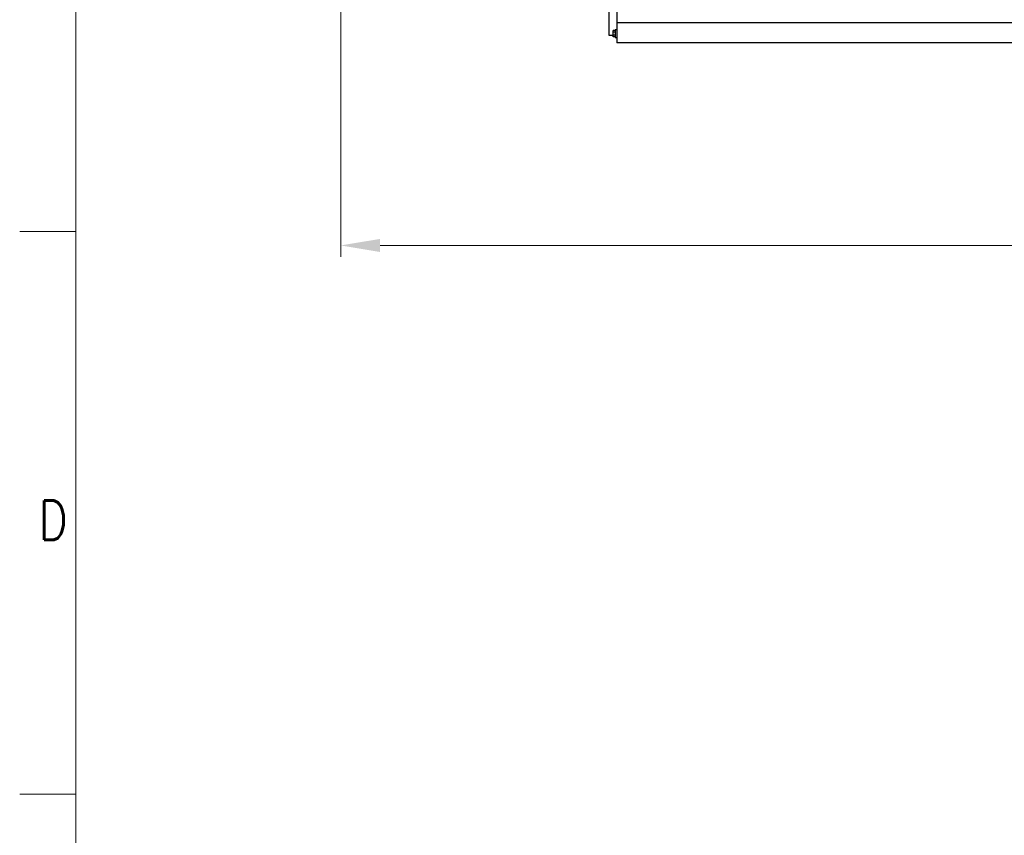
# Model space of a CAD drawing. Header units: inches. Extents: x 0 to 23760, y -13 to 16800.
# Tile 89 of 247: x 0 to 3501, y 8253 to 11154. Entities that reach past the tile are written whole.
import ezdxf

# ---------------------------------------------------------------- set-up
doc = ezdxf.new("R2010")
doc.units = ezdxf.units.IN
for name, color, linetype, true_color in [('1', 7, 'Continuous', 0xffffff), ('210', 7, 'Continuous', 0xffffff), ('254', 7, 'Continuous', 0xffffff)]:
    doc.layers.add(name, color=color, linetype=linetype, true_color=true_color)
doc.styles.add('latin_extended', font='simplex.shx')
doc.dimstyles.get("Standard").update_dxf_attribs({"dimtxt": 0.18, "dimasz": 0.18, "dimexe": 0.18, "dimexo": 0.0625, "dimgap": 0.09, "dimtad": 0, "dimtih": 1, "dimtoh": 1, "dimdec": 4, "dimzin": 0, "dimdsep": 46, "dimtxsty": 'Standard', "dimcen": 0.09, "dimadec": 0, "dimazin": 0, "dimtfac": 1, "dimtdec": 4, "dimtofl": 0, "dimtmove": 0, "dimatfit": 3, "dimfxl": 1, "dimtolj": 1, "dimtzin": 0, "dimarcsym": 0})

# ---------------------------------------------------------------- blocks, each defined once
blk = doc.blocks.new('_U1')
at = {"layer": '254', "color": 3, "linetype": 'Continuous', "lineweight": 13, "transparency": 16777216}
for p, q in [((9381.2, 13713.8), (9381.2, 10310.8)), ((1141.5, 11977.8), (1141.5, 10310.8)), ((1281.5, 10350.8), (9241.2, 10350.8))]:
    blk.add_line(p, q, dxfattribs=at)
at = {"layer": '254', "color": 3, "transparency": 16777216}
for points in [[(1281.5, 10374.1), (1281.5, 10327.5), (1141.5, 10350.8)], [(9241.2, 10327.5), (9241.2, 10374.1), (9381.2, 10350.8)]]:
    blk.add_solid(points, dxfattribs=at)
at = {"layer": 'Defpoints', "color": 0, "transparency": 16777216}
for p in [(9381.2, 13753.8), (1141.5, 12017.8), (9381.2, 10350.8)]:
    blk.add_point(p, dxfattribs=at)
at = {"layer": '254', "color": 2, "lineweight": 13, "transparency": 16777216, "insert": (4376.5, 10560.8), "char_height": 140, "attachment_point": 1, "style": 'latin_extended'}
blk.add_mtext('\\A1;8240', dxfattribs=at)

msp = doc.modelspace()

# ---------------------------------------------------------------- linework, layer by layer
at = {"layer": '1', "color": 2, "linetype": 'Continuous', "lineweight": 25}
for p, q in [((2095.104, 11503.296), (2095.104, 11098.296)), ((2123.104, 11478.385), (2123.104, 11142.896)), ((7458.104, 11142.896), (2123.104, 11142.896)), ((2123.104, 11142.896), (2123.104, 11070.796)), ((2095.104, 11098.296), (2109.604, 11098.296)), ((2109.604, 11109.271), (2109.604, 11114.746)), ((2117.604, 11114.746), (2109.604, 11114.746)), ((2109.604, 11098.321), (2109.604, 11109.271)), ((2117.604, 11109.271), (2109.604, 11109.271)), ((2109.604, 11092.846), (2109.604, 11098.321)), ((2117.604, 11098.321), (2109.604, 11098.321)), ((2123.104, 11117.296), (2117.604, 11117.296)), ((2117.604, 11117.296), (2117.604, 11103.796)), ((2117.604, 11103.796), (2117.604, 11090.296)), ((2117.604, 11092.846), (2109.604, 11092.846)), ((2117.604, 11090.296), (2123.104, 11090.296)), ((7458.104, 11070.796), (2123.104, 11070.796))]:
    msp.add_line(p, q, dxfattribs=at)
at = {"layer": '210', "color": 7, "linetype": 'Continuous', "lineweight": 18}
for p, q in [((200, 200), (200, 16600)), ((200, 10400), (0, 10400)), ((200, 8400), (0, 8400))]:
    msp.add_line(p, q, dxfattribs=at)

# ---------------------------------------------------------------- texts
at = {"layer": '210', "color": 211, "linetype": 'Continuous', "lineweight": 18, "insert": (67.11, 9303.644), "char_height": 140, "attachment_point": 7, "line_spacing_factor": 0.963855, "style": 'latin_extended'}
msp.add_mtext('\\W0.8203;D', dxfattribs=at)

# ---------------------------------------------------------------- dimensions: what is measured, and where the dimension line sits
at = {"layer": '254', "color": 2, "linetype": 'Continuous', "lineweight": 13}
dim = msp.add_linear_dim(base=(9381.195, 10350.796), p1=(1141.522, 12017.796), p2=(9381.195, 13753.796), dimstyle='Standard', override={"dimscale": 40, "dimtxt": 3.5, "dimasz": 3.5, "dimexe": 1, "dimexo": 1, "dimgap": 1.75, "dimtad": 1, "dimtih": 1, "dimtoh": 0, "dimdec": 0, "dimlfac": 1, "dimzin": 8, "dimdsep": 46, "dimlunit": 2, "dimtxsty": 'latin_extended', "dimsah": 1, "dimse1": 0, "dimse2": 0, "dimsd1": 0, "dimsd2": 0, "dimclrd": 3, "dimclre": 3, "dimclrt": 2, "dimtol": 0, "dimtm": -0.1, "dimtfac": 0.714286, "dimtdec": 3, "dimtofl": 1, "dimtmove": 0, "dimtzin": 8, "dimlwd": 13, "dimlwe": 13}, dxfattribs=at)
dim.commit()
dim.dimension.update_dxf_attribs({"geometry": '_U1', "text_midpoint": (4623.12, 10350.796), "dimtype": 160})

doc.saveas('drawing.dxf')
